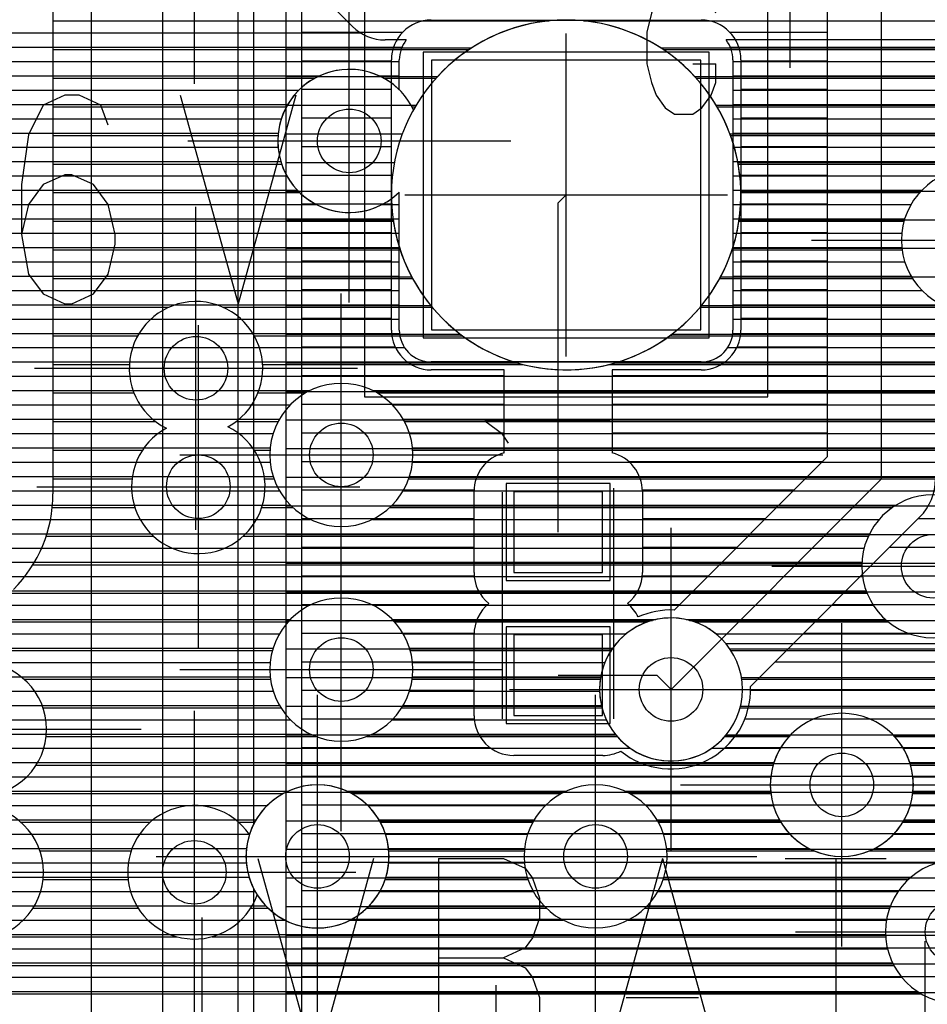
# Model space of a CAD drawing. Extents: x 25 to 291, y 23 to 136.
# Tile 14 of 147: x 48.8 to 54.51, y 39.57 to 45.76. Entities that reach past the tile are written whole.
import ezdxf

# ---------------------------------------------------------------- set-up
doc = ezdxf.new("R2010")
doc.units = 0
doc.layers.get('0').update_dxf_attribs({"linetype": 'CONTINUOUS'})
for name, color, linetype in [('copper_layer_2', 1, 'CONTINUOUS'), ('copper_layer_3', 3, 'CONTINUOUS'), ('copper_layer_bottom', 4, 'CONTINUOUS'), ('copper_layer_top', 5, 'CONTINUOUS'), ('drill_drawing', 6, 'CONTINUOUS'), ('paste_mask_top', 2, 'CONTINUOUS'), ('silkscreen_top', 1, 'CONTINUOUS'), ('solder_mask_bottom', 1, 'CONTINUOUS'), ('solder_mask_top', 1, 'CONTINUOUS')]:
    doc.layers.add(name, color=color, linetype=linetype)

# ---------------------------------------------------------------- blocks, each defined once
blk = doc.blocks.new('D20')
blk.add_circle((0, 0), 0.2)
blk = doc.blocks.new('D460')
blk.add_lwpolyline([(0.84836, 0.84836), (-0.84836, 0.84836), (-0.84836, -0.84836), (0.84836, -0.84836)], close=True)
blk = doc.blocks.new('D469')
blk.add_lwpolyline([(0.2794, 0.254), (-0.2794, 0.254), (-0.2794, -0.254), (0.2794, -0.254)], close=True)
blk = doc.blocks.new('D649')
blk.add_lwpolyline([(0.89916, 0.89916), (-0.89916, 0.89916), (-0.89916, -0.89916), (0.89916, -0.89916)], close=True)
blk = doc.blocks.new('D558')
blk.add_lwpolyline([(0.32766, 0.3048), (-0.32766, 0.3048), (-0.32766, -0.3048), (0.32766, -0.3048)], close=True)

msp = doc.modelspace()

# ---------------------------------------------------------------- linework, layer by layer
at = {"layer": 'copper_layer_2', "color": 1}
for points in [[(50.175006, 36.466599), (50.175006, 64.933706)], [(50.474981, 53.749555), (50.474981, 36.466599), (50.716535, 36.225044), (64.533655, 36.225044), (64.700025, 36.391415)], [(42.488443, 45.679705), (50.175006, 45.679705)], [(42.663195, 45.589789), (50.175006, 45.589789)], [(50.474981, 45.584709), (51.644399, 45.584709)], [(52.835916, 45.584709), (61.718313, 45.584709)], [(42.781814, 45.499873), (50.175006, 45.499873)], [(42.87173, 45.409703), (50.175006, 45.409703)], [(50.474981, 45.404877), (51.430531, 45.404877)], [(53.049784, 45.404877), (61.700279, 45.404877)], [(42.942088, 45.319787), (50.175006, 45.319787)], [(42.99746, 45.22987), (50.175006, 45.22987)], [(50.474981, 45.22479), (51.296165, 45.22479)], [(53.18415, 45.22479), (61.711963, 45.22479)], [(43.041148, 45.1397), (50.175006, 45.1397)], [(43.074168, 45.049784), (50.175006, 45.049784)], [(50.474981, 45.044704), (51.20955, 45.044704)], [(53.270765, 45.044704), (61.754128, 45.044704)], [(43.09779, 44.959868), (50.175006, 44.959868)], [(43.11303, 44.869698), (50.175006, 44.869698)], [(50.474981, 44.864872), (51.159258, 44.864872)], [(53.320803, 44.864872), (61.83109, 44.864872)], [(43.119634, 44.779782), (50.175006, 44.779782)], [(43.118364, 44.689865), (50.175006, 44.689865)], [(50.474981, 44.684785), (51.140462, 44.684785)], [(53.339853, 44.684785), (61.95174, 44.684785)], [(43.108712, 44.599695), (50.175006, 44.599695)], [(43.090678, 44.509779), (50.175006, 44.509779)], [(50.474981, 44.504699), (51.15113, 44.504699)], [(53.329185, 44.504699), (62.140462, 44.504699)], [(43.064008, 44.419863), (50.175006, 44.419863)], [(43.027432, 44.329693), (50.175006, 44.329693)], [(50.474981, 44.324867), (51.192532, 44.324867)], [(53.287783, 44.324867), (62.507493, 44.324867)], [(42.980188, 44.239776), (50.175006, 44.239776)], [(42.919736, 44.14986), (50.175006, 44.14986)], [(50.474981, 44.14478), (51.268225, 44.14478)], [(53.211836, 44.14478), (64.700025, 44.14478)], [(42.843536, 44.05969), (50.175006, 44.05969)], [(42.745491, 43.969774), (50.175006, 43.969774)], [(50.474981, 43.964694), (51.387859, 43.964694)], [(53.092456, 43.964694), (64.700025, 43.964694)], [(42.612649, 43.879858), (50.175006, 43.879858)], [(42.399035, 43.789688), (50.175006, 43.789688)], [(50.474981, 43.784862), (51.574041, 43.784862)], [(52.906274, 43.784862), (62.354585, 43.784862)], [(25.750064, 43.699771), (50.175006, 43.699771)], [(25.750064, 43.609855), (50.175006, 43.609855)], [(50.474981, 43.604775), (51.929896, 43.604775)], [(52.550419, 43.604775), (62.212598, 43.604775)], [(25.750064, 43.519685), (50.175006, 43.519685)], [(25.750064, 43.429769), (50.175006, 43.429769)], [(50.474981, 43.424689), (62.175006, 43.424689)], [(25.750064, 43.339853), (50.175006, 43.339853)], [(25.750064, 43.249682), (50.175006, 43.249682)], [(50.474981, 43.244856), (62.212852, 43.244856)], [(25.750064, 43.159766), (50.175006, 43.159766)], [(25.750064, 43.06985), (50.175006, 43.06985)], [(50.474981, 43.06477), (62.355601, 43.06477)], [(25.750064, 42.97968), (50.175006, 42.97968)], [(25.750064, 42.889764), (50.175006, 42.889764)], [(50.474981, 42.884684), (64.700025, 42.884684)], [(25.750064, 42.799848), (50.175006, 42.799848)], [(25.750064, 42.709677), (50.175006, 42.709677)], [(50.474981, 42.704851), (64.700025, 42.704851)], [(25.750064, 42.619761), (50.175006, 42.619761)], [(25.750064, 42.529845), (50.175006, 42.529845)], [(50.474981, 42.524765), (64.700025, 42.524765)], [(25.750064, 42.439675), (50.175006, 42.439675)], [(25.750064, 42.349759), (50.175006, 42.349759)], [(50.474981, 42.344679), (64.700025, 42.344679)], [(25.750064, 42.259843), (50.175006, 42.259843)], [(25.750064, 42.169672), (50.175006, 42.169672)], [(50.474981, 42.164846), (64.700025, 42.164846)], [(25.750064, 42.079756), (50.175006, 42.079756)], [(25.750064, 41.98984), (50.175006, 41.98984)], [(50.474981, 41.98476), (52.783592, 41.98476)], [(53.01651, 41.98476), (64.700025, 41.98476)], [(25.750064, 41.89967), (50.175006, 41.89967)], [(25.750064, 41.809754), (50.175006, 41.809754)], [(50.474981, 41.804674), (52.529083, 41.804674)], [(53.271019, 41.804674), (64.700025, 41.804674)], [(25.750064, 41.719837), (50.175006, 41.719837)], [(25.750064, 41.629667), (50.175006, 41.629667)], [(50.474981, 41.624841), (52.456439, 41.624841)], [(53.343917, 41.624841), (56.568199, 41.624841)], [(25.750064, 41.539751), (50.175006, 41.539751)], [(25.750064, 41.449835), (50.175006, 41.449835)], [(50.474981, 41.444755), (52.462535, 41.444755)], [(53.337567, 41.444755), (56.382271, 41.444755)], [(25.750064, 41.359665), (50.175006, 41.359665)], [(25.750064, 41.269749), (50.175006, 41.269749)], [(50.474981, 41.264669), (52.552197, 41.264669)], [(53.248158, 41.264669), (56.326899, 41.264669)], [(25.750064, 41.179832), (50.175006, 41.179832)], [(25.750064, 41.089662), (50.175006, 41.089662)], [(50.474981, 41.084836), (56.347473, 41.084836)], [(25.750064, 40.999746), (50.175006, 40.999746)], [(25.750064, 40.90983), (50.175006, 40.90983)], [(50.474981, 40.90475), (56.458979, 40.90475)], [(25.750064, 40.81966), (50.175006, 40.81966)], [(25.750064, 40.729743), (50.175006, 40.729743)], [(50.474981, 40.724663), (60.856236, 40.724663)], [(34.704343, 40.639827), (50.175006, 40.639827)], [(34.814326, 40.549657), (50.175006, 40.549657)], [(50.474981, 40.544831), (60.862586, 40.544831)], [(34.872238, 40.459741), (50.175006, 40.459741)], [(34.901956, 40.369825), (50.175006, 40.369825)], [(50.474981, 40.364745), (60.952248, 40.364745)], [(34.90983, 40.279655), (50.175006, 40.279655)], [(34.897384, 40.189738), (50.175006, 40.189738)], [(50.474981, 40.184658), (64.700025, 40.184658)], [(34.861824, 40.099822), (50.175006, 40.099822)], [(34.79553, 40.009652), (50.175006, 40.009652)], [(50.474981, 40.004826), (64.700025, 40.004826)], [(34.661163, 39.919736), (50.175006, 39.919736)], [(25.750064, 39.82982), (50.175006, 39.82982)], [(50.474981, 39.82474), (64.700025, 39.82474)], [(25.750064, 39.739649), (50.175006, 39.739649)], [(25.750064, 39.649733), (50.175006, 39.649733)], [(50.474981, 39.644653), (64.700025, 39.644653)]]:
    msp.add_lwpolyline(points, dxfattribs=at)
for points in [[(53.340107, 44.660147), (53.340107, 44.660147), (53.340107, 44.660147, 1), (51.139954, 44.660147), (51.139954, 44.660147), (51.139954, 44.660147, 1), (53.340107, 44.660147), (53.340107, 44.660147)], [(53.340107, 44.660147), (53.340107, 44.660147), (53.340107, 44.660147, 1), (51.139954, 44.660147), (51.139954, 44.660147), (51.139954, 44.660147, 1), (53.340107, 44.660147), (53.340107, 44.660147)], [(53.350013, 41.550165), (53.350013, 41.550165), (53.350013, 41.550165, 1), (52.450343, 41.550165), (52.450343, 41.550165), (52.450343, 41.550165, 1), (53.350013, 41.550165), (53.350013, 41.550165)], [(53.350013, 41.550165), (53.350013, 41.550165), (53.350013, 41.550165, 1), (52.450343, 41.550165), (52.450343, 41.550165), (52.450343, 41.550165, 1), (53.350013, 41.550165), (53.350013, 41.550165)]]:
    msp.add_lwpolyline(points, format="xyb", dxfattribs=at)
at = {"layer": 'copper_layer_3', "color": 3}
for points in [[(50.518923, 55.300229), (49.01016, 55.300229), (49.01016, 42.780036)], [(49.01016, 45.754636), (52.131826, 45.754636)], [(52.348235, 45.754636), (61.764034, 45.754636)], [(49.01016, 45.574803), (51.629159, 45.574803)], [(52.851156, 45.574803), (61.716535, 45.574803)], [(49.01016, 45.394717), (50.658877, 45.394717)], [(51.091186, 45.394717), (51.421387, 45.394717)], [(53.058928, 45.394717), (61.700279, 45.394717)], [(49.01016, 45.21463), (50.479553, 45.21463)], [(51.270511, 45.21463), (51.290069, 45.21463)], [(53.189992, 45.21463), (61.713487, 45.21463)], [(49.01016, 45.034798), (50.426467, 45.034798)], [(53.274321, 45.034798), (61.75743, 45.034798)], [(49.01016, 44.854712), (50.449327, 44.854712)], [(53.322835, 44.854712), (61.836424, 44.854712)], [(49.01016, 44.674879), (50.564135, 44.674879)], [(53.340107, 44.674879), (54.464313, 44.674879)], [(49.01016, 44.494793), (51.152654, 44.494793)], [(53.327661, 44.494793), (54.366269, 44.494793)], [(49.01016, 44.314707), (51.195834, 44.314707)], [(53.284481, 44.314707), (54.354077, 44.314707)], [(49.01016, 44.134874), (51.273559, 44.134874)], [(53.206502, 44.134874), (54.419609, 44.134874)], [(49.01016, 43.954788), (49.741427, 43.954788)], [(50.07874, 43.954788), (51.395987, 43.954788)], [(53.084328, 43.954788), (54.639319, 43.954788)], [(49.01016, 43.774702), (49.543307, 43.774702)], [(50.276861, 43.774702), (51.587249, 43.774702)], [(52.893066, 43.774702), (55.925832, 43.774702)], [(49.01016, 43.594869), (49.490729, 43.594869)], [(50.329439, 43.594869), (51.966218, 43.594869)], [(52.514097, 43.594869), (55.952756, 43.594869)], [(49.01016, 43.414783), (49.519939, 43.414783)], [(50.300229, 43.414783), (50.599949, 43.414783)], [(51.050292, 43.414783), (56.07493, 43.414783)], [(49.01016, 43.234696), (49.657099, 43.234696)], [(50.163068, 43.234696), (50.426975, 43.234696)], [(51.223266, 43.234696), (58.230632, 43.234696)], [(49.01016, 43.054864), (49.573533, 43.054864)], [(50.276861, 43.054864), (50.376175, 43.054864)], [(51.274067, 43.054864), (62.369571, 43.054864)], [(49.01016, 42.874778), (49.508001, 42.874778)], [(50.342139, 42.874778), (50.401067, 42.874778)], [(51.249174, 42.874778), (64.251207, 42.874778)], [(49.005842, 42.694691), (49.525781, 42.694691)], [(50.324359, 42.694691), (50.519431, 42.694691)], [(51.13081, 42.694691), (54.293371, 42.694691)], [(48.967742, 42.514859), (49.642113, 42.514859)], [(50.208026, 42.514859), (54.141986, 42.514859)], [(48.884176, 42.334773), (54.10033, 42.334773)], [(48.736855, 42.154686), (54.133604, 42.154686)], [(48.556769, 41.974854), (50.489459, 41.974854)], [(51.160782, 41.974854), (52.751334, 41.974854)], [(53.049022, 41.974854), (54.267717, 41.974854)], [(48.376937, 41.794768), (50.391415, 41.794768)], [(51.258827, 41.794768), (52.522479, 41.794768)], [(53.277877, 41.794768), (62.83236, 41.794768)], [(48.828296, 41.614681), (50.379223, 41.614681)], [(51.271019, 41.614681), (52.454661, 41.614681)], [(53.345441, 41.614681), (56.549911, 41.614681)], [(48.94793, 41.434849), (50.444755, 41.434849)], [(51.205486, 41.434849), (52.465075, 41.434849)], [(53.335027, 41.434849), (56.376937, 41.434849)], [(48.967742, 41.254763), (50.664465, 41.254763)], [(50.985776, 41.254763), (52.560579, 41.254763)], [(53.239522, 41.254763), (53.643891, 41.254763)], [(54.306325, 41.254763), (56.326137, 41.254763)], [(48.904496, 41.074676), (53.542799, 41.074676)], [(54.407417, 41.074676), (56.351029, 41.074676)], [(48.660147, 40.894844), (50.458979, 40.894844)], [(50.891288, 40.894844), (52.208788, 40.894844)], [(52.641351, 40.894844), (53.528575, 40.894844)], [(54.421641, 40.894844), (56.469647, 40.894844)], [(48.80823, 40.714757), (49.621793, 40.714757)], [(50.178308, 40.714757), (50.279655, 40.714757)], [(51.070612, 40.714757), (52.029718, 40.714757)], [(52.820676, 40.714757), (53.591567, 40.714757)], [(54.358649, 40.714757), (60.854712, 40.714757)], [(48.927864, 40.534671), (49.502159, 40.534671)], [(51.123698, 40.534671), (51.976378, 40.534671)], [(52.873762, 40.534671), (53.80188, 40.534671)], [(54.148336, 40.534671), (60.865126, 40.534671)], [(48.947676, 40.354839), (49.482601, 40.354839)], [(51.101092, 40.354839), (51.999238, 40.354839)], [(52.850902, 40.354839), (54.393701, 40.354839)], [(48.88443, 40.174752), (49.545593, 40.174752)], [(50.254509, 40.174752), (50.364237, 40.174752)], [(50.98603, 40.174752), (52.1143, 40.174752)], [(52.736093, 40.174752), (54.275845, 40.174752)], [(48.640081, 39.994666), (49.789942, 39.994666)], [(50.01016, 39.994666), (54.251207, 39.994666)], [(45.035306, 39.814834), (54.302261, 39.814834)], [(45.035306, 39.634747), (54.476251, 39.634747)]]:
    msp.add_lwpolyline(points, dxfattribs=at)
for points in [[(51.140462, 44.636525), (51.140462, 44.636525), (51.140462, 44.636525, 7.48864), (51.279909, 45.196596), (51.279909, 45.196596)], [(51.279909, 45.196596), (51.279909, 45.196596, 2.756443), (51.140462, 44.636525), (51.140462, 44.636525)], [(55.250191, 44.375159), (55.250191, 44.375159), (55.250191, 44.375159, 1), (54.350013, 44.375159), (54.350013, 44.375159), (54.350013, 44.375159, 1), (55.250191, 44.375159), (55.250191, 44.375159)], [(55.250191, 44.375159), (55.250191, 44.375159), (55.250191, 44.375159, 1), (54.350013, 44.375159), (54.350013, 44.375159), (54.350013, 44.375159, 1), (55.250191, 44.375159), (55.250191, 44.375159)], [(50.111506, 43.201422), (50.111506, 43.201422, 4.085464), (49.723647, 43.193802), (49.723647, 43.193802)], [(51.275083, 43.025146), (51.275083, 43.025146), (51.275083, 43.025146, 1), (50.374905, 43.025146), (50.374905, 43.025146), (50.374905, 43.025146, 1), (51.275083, 43.025146), (51.275083, 43.025146)], [(51.275083, 43.025146), (51.275083, 43.025146), (51.275083, 43.025146, 1), (50.374905, 43.025146), (50.374905, 43.025146), (50.374905, 43.025146, 1), (51.275083, 43.025146), (51.275083, 43.025146)], [(49.723647, 43.193802), (49.723647, 43.193802), (49.723647, 43.193802, 4.087922), (50.111506, 43.201422), (50.111506, 43.201422)], [(48.76124, 42.17907), (48.76124, 42.17907), (48.76124, 42.17907, 0.198755), (49.01016, 42.780036), (49.01016, 42.780036)], [(55, 42.325121), (55, 42.325121), (55, 42.325121, 1), (54.10033, 42.325121), (54.10033, 42.325121), (54.10033, 42.325121, 1), (55, 42.325121), (55, 42.325121)], [(55, 42.325121), (55, 42.325121), (55, 42.325121, 1), (54.10033, 42.325121), (54.10033, 42.325121), (54.10033, 42.325121, 1), (55, 42.325121), (55, 42.325121)], [(51.275083, 41.675133), (51.275083, 41.675133), (51.275083, 41.675133, 1), (50.374905, 41.675133), (50.374905, 41.675133), (50.374905, 41.675133, 1), (51.275083, 41.675133), (51.275083, 41.675133)], [(51.275083, 41.675133), (51.275083, 41.675133), (51.275083, 41.675133, 1), (50.374905, 41.675133), (50.374905, 41.675133), (50.374905, 41.675133, 1), (51.275083, 41.675133), (51.275083, 41.675133)], [(53.350013, 41.550165), (53.350013, 41.550165), (53.350013, 41.550165, 1), (52.450343, 41.550165), (52.450343, 41.550165), (52.450343, 41.550165, 1), (53.350013, 41.550165), (53.350013, 41.550165)], [(53.350013, 41.550165), (53.350013, 41.550165), (53.350013, 41.550165, 1), (52.450343, 41.550165), (52.450343, 41.550165), (52.450343, 41.550165, 1), (53.350013, 41.550165), (53.350013, 41.550165)], [(48.970028, 41.299975), (48.970028, 41.299975), (48.970028, 41.299975, 1), (48.130302, 41.299975), (48.130302, 41.299975), (48.130302, 41.299975, 1), (48.970028, 41.299975), (48.970028, 41.299975)], [(48.970028, 41.299975), (48.970028, 41.299975), (48.970028, 41.299975, 1), (48.130302, 41.299975), (48.130302, 41.299975), (48.130302, 41.299975, 1), (48.970028, 41.299975), (48.970028, 41.299975)], [(54.425197, 40.949962), (54.425197, 40.949962), (54.425197, 40.949962, 1), (53.525019, 40.949962), (53.525019, 40.949962), (53.525019, 40.949962, 1), (54.425197, 40.949962), (54.425197, 40.949962)], [(54.425197, 40.949962), (54.425197, 40.949962), (54.425197, 40.949962, 1), (53.525019, 40.949962), (53.525019, 40.949962), (53.525019, 40.949962, 1), (54.425197, 40.949962), (54.425197, 40.949962)], [(50.295403, 40.258319), (50.295403, 40.258319), (50.295403, 40.258319, 4.486292), (50.246634, 40.637541), (50.246634, 40.637541)], [(52.875032, 40.500127), (52.875032, 40.500127), (52.875032, 40.500127, 1), (51.975362, 40.500127), (51.975362, 40.500127), (51.975362, 40.500127, 1), (52.875032, 40.500127), (52.875032, 40.500127)], [(52.875032, 40.500127), (52.875032, 40.500127), (52.875032, 40.500127, 1), (51.975362, 40.500127), (51.975362, 40.500127), (51.975362, 40.500127, 1), (52.875032, 40.500127), (52.875032, 40.500127)], [(48.950216, 40.400051), (48.950216, 40.400051), (48.950216, 40.400051, 1), (48.109982, 40.400051), (48.109982, 40.400051), (48.109982, 40.400051, 1), (48.950216, 40.400051), (48.950216, 40.400051)], [(48.950216, 40.400051), (48.950216, 40.400051), (48.950216, 40.400051, 1), (48.109982, 40.400051), (48.109982, 40.400051), (48.109982, 40.400051, 1), (48.950216, 40.400051), (48.950216, 40.400051)], [(50.246634, 40.637541), (50.246634, 40.637541, 4.153096), (50.295403, 40.258319), (50.295403, 40.258319)], [(55.150114, 40.025146), (55.150114, 40.025146), (55.150114, 40.025146, 1), (54.249936, 40.025146), (54.249936, 40.025146), (54.249936, 40.025146, 1), (55.150114, 40.025146), (55.150114, 40.025146)], [(55.150114, 40.025146), (55.150114, 40.025146), (55.150114, 40.025146, 1), (54.249936, 40.025146), (54.249936, 40.025146), (54.249936, 40.025146, 1), (55.150114, 40.025146), (55.150114, 40.025146)]]:
    msp.add_lwpolyline(points, format="xyb", dxfattribs=at)
at = {"layer": 'copper_layer_bottom', "color": 4}
for points in [[(50.895098, 45.720091), (49.195072, 47.420117)], [(43.07239, 45.679705), (50.94539, 45.679705)], [(43.116078, 45.589789), (51.206756, 45.589789)], [(51.233934, 45.635001), (51.100076, 45.635001)], [(60.17018, 43.219964), (57.75489, 45.635001), (53.246126, 45.635001)], [(53.273559, 45.589789), (57.800356, 45.589789)], [(43.120142, 45.499873), (51.189992, 45.499873)], [(51.189992, 45.321565), (51.189992, 45.510033)], [(53.290069, 45.510033), (53.290069, 43.810008)], [(53.290069, 45.499873), (57.890272, 45.499873)], [(43.120142, 45.409703), (50.688849, 45.409703)], [(51.061214, 45.409703), (51.189992, 45.409703)], [(53.290069, 45.409703), (57.980442, 45.409703)], [(43.120142, 45.319787), (50.558293, 45.319787)], [(53.290069, 45.319787), (58.070358, 45.319787)], [(43.120142, 45.22987), (50.488189, 45.22987)], [(53.290069, 45.22987), (58.160274, 45.22987)], [(43.120142, 45.1397), (50.447295, 45.1397)], [(53.290069, 45.1397), (58.250445, 45.1397)], [(43.120142, 45.049784), (50.427737, 45.049784)], [(53.290069, 45.049784), (58.340361, 45.049784)], [(43.120142, 44.959868), (50.426975, 44.959868)], [(53.290069, 44.959868), (58.430277, 44.959868)], [(43.120142, 44.869698), (50.444501, 44.869698)], [(53.290069, 44.869698), (58.520447, 44.869698)], [(43.120142, 44.779782), (50.482601, 44.779782)], [(53.290069, 44.779782), (54.603251, 44.779782)], [(43.120142, 44.689865), (50.549149, 44.689865)], [(51.189992, 43.810008), (51.189992, 44.678689)], [(53.290069, 44.689865), (54.478537, 44.689865)], [(43.120142, 44.599695), (50.669545, 44.599695)], [(51.080518, 44.599695), (51.189992, 44.599695)], [(53.290069, 44.599695), (54.410211, 44.599695)], [(43.120142, 44.509779), (51.189992, 44.509779)], [(53.290069, 44.509779), (54.370841, 44.509779)], [(43.120142, 44.419863), (51.189992, 44.419863)], [(53.290069, 44.419863), (54.352299, 44.419863)], [(43.120142, 44.329693), (51.189992, 44.329693)], [(53.290069, 44.329693), (54.352299, 44.329693)], [(43.120142, 44.239776), (51.189992, 44.239776)], [(53.290069, 44.239776), (54.370841, 44.239776)], [(43.120142, 44.14986), (51.189992, 44.14986)], [(53.290069, 44.14986), (54.410465, 44.14986)], [(43.120142, 44.05969), (51.189992, 44.05969)], [(53.290069, 44.05969), (54.479045, 44.05969)], [(43.120142, 43.969774), (51.189992, 43.969774)], [(53.290069, 43.969774), (54.604521, 43.969774)], [(43.107442, 43.879858), (51.189992, 43.879858)], [(53.290069, 43.879858), (55.94412, 43.879858)], [(43.039624, 43.789688), (51.191008, 43.789688)], [(53.289053, 43.789688), (55.926848, 43.789688)], [(25.750064, 43.699771), (51.223266, 43.699771)], [(53.257049, 43.699771), (55.927864, 43.699771)], [(25.750064, 43.609855), (55.947422, 43.609855)], [(53.09017, 43.610109), (51.390145, 43.610109)], [(25.750064, 43.519685), (55.98857, 43.519685)], [(25.750064, 43.429769), (50.628143, 43.429769)], [(51.021844, 43.429769), (56.059182, 43.429769)], [(25.750064, 43.339853), (50.503429, 43.339853)], [(51.146812, 43.339853), (56.190246, 43.339853)], [(25.750064, 43.249682), (50.435103, 43.249682)], [(51.215138, 43.249682), (58.214122, 43.249682)], [(25.750064, 43.159766), (50.395733, 43.159766)], [(51.254509, 43.159766), (58.351791, 43.159766)], [(25.750064, 43.06985), (50.377191, 43.06985)], [(51.272797, 43.06985), (62.348997, 43.06985)], [(25.750064, 42.97968), (50.377445, 42.97968)], [(51.272797, 42.97968), (62.560325, 42.97968)], [(25.750064, 42.889764), (50.395987, 42.889764)], [(51.254255, 42.889764), (64.304293, 42.889764)], [(25.750064, 42.799848), (50.435611, 42.799848)], [(51.21463, 42.799848), (64.11684, 42.799848)], [(25.750064, 42.709677), (50.503937, 42.709677)], [(51.14605, 42.709677), (54.316485, 42.709677)], [(25.750064, 42.619761), (50.629667, 42.619761)], [(51.020574, 42.619761), (54.210058, 42.619761)], [(25.750064, 42.529845), (54.149352, 42.529845)], [(25.750064, 42.439675), (54.115062, 42.439675)], [(25.750064, 42.349759), (54.100838, 42.349759)], [(25.750064, 42.259843), (54.104902, 42.259843)], [(25.750064, 42.169672), (54.127762, 42.169672)], [(25.750064, 42.079756), (50.628143, 42.079756)], [(51.021844, 42.079756), (54.172974, 42.079756)], [(25.750064, 41.98984), (50.503429, 41.98984)], [(51.146812, 41.98984), (52.804166, 41.98984)], [(52.995936, 41.98984), (54.249936, 41.98984)], [(25.750064, 41.89967), (50.435103, 41.89967)], [(51.215138, 41.89967), (52.616967, 41.89967)], [(53.183388, 41.89967), (54.403099, 41.89967)], [(25.750064, 41.809754), (50.395733, 41.809754)], [(51.254509, 41.809754), (52.532639, 41.809754)], [(53.244094, 41.83998), (55.475235, 41.83998)], [(25.750064, 41.719837), (50.377191, 41.719837)], [(51.272797, 41.719837), (52.483363, 41.719837)], [(25.750064, 41.629667), (50.377445, 41.629667)], [(51.272797, 41.629667), (52.457201, 41.629667)], [(25.750064, 41.539751), (50.395987, 41.539751)], [(51.254255, 41.539751), (52.450343, 41.539751)], [(52.900178, 41.550165), (55.475235, 41.550165), (56.375159, 40.649987), (61.300229, 40.649987)], [(25.750064, 41.449835), (50.435611, 41.449835)], [(51.21463, 41.449835), (52.461519, 41.449835)], [(25.750064, 41.359665), (50.503937, 41.359665)], [(51.14605, 41.359665), (52.492253, 41.359665)], [(25.750064, 41.269749), (50.629667, 41.269749)], [(51.020574, 41.269749), (52.548133, 41.269749)], [(53.648971, 41.260097), (53.244094, 41.260097)], [(56.169926, 40.445009), (55.355093, 41.260097), (54.301245, 41.260097)], [(25.750064, 41.179832), (52.644399, 41.179832)], [(53.155702, 41.179832), (53.588011, 41.179832)], [(54.362205, 41.179832), (55.435357, 41.179832)], [(25.750064, 41.089662), (53.547371, 41.089662)], [(54.402845, 41.089662), (55.525273, 41.089662)], [(25.750064, 40.999746), (53.527813, 40.999746)], [(54.422403, 40.999746), (55.615189, 40.999746)], [(25.750064, 40.90983), (50.488951, 40.90983)], [(50.861316, 40.90983), (52.23876, 40.90983)], [(52.611379, 40.90983), (53.526797, 40.90983)], [(54.423419, 40.90983), (55.705359, 40.90983)], [(25.750064, 40.81966), (50.358395, 40.81966)], [(50.991872, 40.81966), (52.108458, 40.81966)], [(52.741935, 40.81966), (53.544323, 40.81966)], [(54.405893, 40.81966), (55.795276, 40.81966)], [(34.606045, 40.729743), (50.288037, 40.729743)], [(51.061976, 40.729743), (52.0381, 40.729743)], [(52.81204, 40.729743), (53.582677, 40.729743)], [(54.367539, 40.729743), (55.885192, 40.729743)], [(34.793244, 40.639827), (50.247396, 40.639827)], [(51.10287, 40.639827), (51.997206, 40.639827)], [(52.852934, 40.639827), (53.649225, 40.639827)], [(54.300991, 40.639827), (55.975362, 40.639827)], [(34.877572, 40.549657), (50.227838, 40.549657)], [(51.122428, 40.549657), (51.977902, 40.549657)], [(52.872238, 40.549657), (53.769622, 40.549657)], [(54.180594, 40.549657), (56.065278, 40.549657)], [(34.926848, 40.459741), (50.226822, 40.459741)], [(51.12319, 40.459741), (51.976886, 40.459741)], [(52.873254, 40.459741), (54.583693, 40.459741)], [(34.95301, 40.369825), (50.244348, 40.369825)], [(51.105918, 40.369825), (51.994412, 40.369825)], [(52.855728, 40.369825), (54.410719, 40.369825)], [(34.959868, 40.279655), (50.282703, 40.279655)], [(51.067564, 40.279655), (52.032766, 40.279655)], [(52.817374, 40.279655), (54.329185, 40.279655)], [(34.948692, 40.189738), (50.349251, 40.189738)], [(51.001016, 40.189738), (52.099314, 40.189738)], [(52.75108, 40.189738), (54.281433, 40.189738)], [(34.917958, 40.099822), (50.469647, 40.099822)], [(50.88062, 40.099822), (52.21971, 40.099822)], [(52.630683, 40.099822), (54.256287, 40.099822)], [(34.862078, 40.009652), (54.250445, 40.009652)], [(34.765812, 39.919736), (54.262637, 39.919736)], [(25.750064, 39.82982), (54.294641, 39.82982)], [(25.750064, 39.739649), (54.352045, 39.739649)], [(25.750064, 39.649733), (54.451867, 39.649733)]]:
    msp.add_lwpolyline(points, dxfattribs=at)
for points in [[(50.895098, 45.720091), (50.895098, 45.720091), (50.895098, 45.720091, 0.198077), (51.100076, 45.635001), (51.100076, 45.635001)], [(51.233934, 45.635001), (51.233934, 45.635001), (51.233934, 45.635001, 0.169506), (51.189992, 45.510033), (51.189992, 45.510033)], [(53.290069, 45.510033), (53.290069, 45.510033), (53.290069, 45.510033, 0.170884), (53.246126, 45.635001), (53.246126, 45.635001)], [(51.189992, 45.321565), (51.189992, 45.321565), (51.189992, 45.321565, 2.38017), (51.189992, 44.678689), (51.189992, 44.678689)], [(55.250191, 44.375159), (55.250191, 44.375159), (55.250191, 44.375159, 1), (54.350013, 44.375159), (54.350013, 44.375159), (54.350013, 44.375159, 1), (55.250191, 44.375159), (55.250191, 44.375159)], [(55.250191, 44.375159), (55.250191, 44.375159), (55.250191, 44.375159, 1), (54.350013, 44.375159), (54.350013, 44.375159), (54.350013, 44.375159, 1), (55.250191, 44.375159), (55.250191, 44.375159)], [(51.189992, 43.810008), (51.189992, 43.810008), (51.189992, 43.810008, 0.415111), (51.390145, 43.610109), (51.390145, 43.610109)], [(53.09017, 43.610109), (53.09017, 43.610109), (53.09017, 43.610109, 0.414214), (53.290069, 43.810008), (53.290069, 43.810008)], [(51.275083, 43.025146), (51.275083, 43.025146), (51.275083, 43.025146, 1), (50.374905, 43.025146), (50.374905, 43.025146), (50.374905, 43.025146, 1), (51.275083, 43.025146), (51.275083, 43.025146)], [(51.275083, 43.025146), (51.275083, 43.025146), (51.275083, 43.025146, 1), (50.374905, 43.025146), (50.374905, 43.025146), (50.374905, 43.025146, 1), (51.275083, 43.025146), (51.275083, 43.025146)], [(55, 42.325121), (55, 42.325121), (55, 42.325121, 1), (54.10033, 42.325121), (54.10033, 42.325121), (54.10033, 42.325121, 1), (55, 42.325121), (55, 42.325121)], [(55, 42.325121), (55, 42.325121), (55, 42.325121, 1), (54.10033, 42.325121), (54.10033, 42.325121), (54.10033, 42.325121, 1), (55, 42.325121), (55, 42.325121)], [(51.275083, 41.675133), (51.275083, 41.675133), (51.275083, 41.675133, 1), (50.374905, 41.675133), (50.374905, 41.675133), (50.374905, 41.675133, 1), (51.275083, 41.675133), (51.275083, 41.675133)], [(51.275083, 41.675133), (51.275083, 41.675133), (51.275083, 41.675133, 1), (50.374905, 41.675133), (50.374905, 41.675133), (50.374905, 41.675133, 1), (51.275083, 41.675133), (51.275083, 41.675133)], [(53.244094, 41.83998), (53.244094, 41.83998), (53.244094, 41.83998, 2.737318), (53.244094, 41.260097), (53.244094, 41.260097)], [(53.648971, 41.260097), (53.648971, 41.260097), (53.648971, 41.260097, 2.33089), (54.301245, 41.260097), (54.301245, 41.260097)], [(51.125222, 40.500127), (51.125222, 40.500127), (51.125222, 40.500127, 1), (50.225044, 40.500127), (50.225044, 40.500127), (50.225044, 40.500127, 1), (51.125222, 40.500127), (51.125222, 40.500127)], [(51.125222, 40.500127), (51.125222, 40.500127), (51.125222, 40.500127, 1), (50.225044, 40.500127), (50.225044, 40.500127), (50.225044, 40.500127, 1), (51.125222, 40.500127), (51.125222, 40.500127)], [(52.875032, 40.500127), (52.875032, 40.500127), (52.875032, 40.500127, 1), (51.975362, 40.500127), (51.975362, 40.500127), (51.975362, 40.500127, 1), (52.875032, 40.500127), (52.875032, 40.500127)], [(52.875032, 40.500127), (52.875032, 40.500127), (52.875032, 40.500127, 1), (51.975362, 40.500127), (51.975362, 40.500127), (51.975362, 40.500127, 1), (52.875032, 40.500127), (52.875032, 40.500127)], [(55.150114, 40.025146), (55.150114, 40.025146), (55.150114, 40.025146, 1), (54.249936, 40.025146), (54.249936, 40.025146), (54.249936, 40.025146, 1), (55.150114, 40.025146), (55.150114, 40.025146)], [(55.150114, 40.025146), (55.150114, 40.025146), (55.150114, 40.025146, 1), (54.249936, 40.025146), (54.249936, 40.025146), (54.249936, 40.025146, 1), (55.150114, 40.025146), (55.150114, 40.025146)]]:
    msp.add_lwpolyline(points, format="xyb", dxfattribs=at)
at = {"layer": 'copper_layer_top', "color": 5}
for points in [[(52.150114, 64.900178), (50.616459, 64.900178), (50.575057, 64.858776), (50.575057, 38.400051), (53.85014, 38.400051), (53.85014, 36.325121), (64.433833, 36.325121), (64.600203, 36.491491)], [(50.275083, 40.706121), (50.275083, 64.858776)], [(49.299975, 56.250191), (49.250191, 56.250191), (49.250191, 34.725171), (50.85014, 33.124968), (51.77521, 33.124968)], [(49.700025, 56.043942), (49.700025, 34.911354), (51.036576, 33.575057), (51.255271, 33.575057)], [(52.900178, 41.550165), (54.225044, 42.875032), (54.225044, 46.824994)], [(52.918974, 42.049784), (53.885192, 43.016002), (53.885192, 46.458471)], [(51.390145, 45.760224), (53.09017, 45.760224)], [(49.700025, 45.679705), (50.275083, 45.679705)], [(50.575057, 45.684785), (51.211328, 45.684785)], [(53.268987, 45.684785), (53.885192, 45.684785)], [(49.700025, 45.589789), (50.275083, 45.589789)], [(49.700025, 45.499873), (50.275083, 45.499873)], [(50.575057, 45.504699), (51.140208, 45.504699)], [(51.140208, 43.810008), (51.140208, 45.510033)], [(53.340107, 45.510033), (53.340107, 43.810008)], [(53.340107, 45.504699), (53.885192, 45.504699)], [(49.700025, 45.409703), (50.275083, 45.409703)], [(49.700025, 45.319787), (50.275083, 45.319787)], [(50.575057, 45.324867), (51.140208, 45.324867)], [(53.340107, 45.324867), (53.885192, 45.324867)], [(49.700025, 45.22987), (50.275083, 45.22987)], [(50.575057, 45.14478), (51.140208, 45.14478)], [(53.340107, 45.14478), (53.885192, 45.14478)], [(49.700025, 45.1397), (50.275083, 45.1397)], [(49.700025, 45.049784), (50.275083, 45.049784)], [(49.700025, 44.959868), (50.275083, 44.959868)], [(50.575057, 44.964694), (51.140208, 44.964694)], [(53.340107, 44.964694), (53.885192, 44.964694)], [(49.700025, 44.869698), (50.275083, 44.869698)], [(49.700025, 44.779782), (50.275083, 44.779782)], [(50.575057, 44.784862), (51.140208, 44.784862)], [(53.340107, 44.784862), (53.885192, 44.784862)], [(49.700025, 44.689865), (50.275083, 44.689865)], [(52.189992, 42.540005), (52.189992, 44.610109), (52.24003, 44.660147)], [(49.700025, 44.599695), (50.275083, 44.599695)], [(50.575057, 44.604775), (51.140208, 44.604775)], [(53.340107, 44.604775), (53.885192, 44.604775)], [(49.700025, 44.509779), (50.275083, 44.509779)], [(49.700025, 44.419863), (50.275083, 44.419863)], [(50.575057, 44.424689), (51.140208, 44.424689)], [(53.340107, 44.424689), (53.885192, 44.424689)], [(49.700025, 44.329693), (50.275083, 44.329693)], [(49.700025, 44.239776), (50.275083, 44.239776)], [(50.575057, 44.244856), (51.140208, 44.244856)], [(53.340107, 44.244856), (53.885192, 44.244856)], [(49.700025, 44.14986), (50.275083, 44.14986)], [(49.700025, 44.05969), (50.275083, 44.05969)], [(50.575057, 44.06477), (51.140208, 44.06477)], [(53.340107, 44.06477), (53.885192, 44.06477)], [(49.700025, 43.969774), (50.275083, 43.969774)], [(49.700025, 43.879858), (50.275083, 43.879858)], [(50.575057, 43.884684), (51.140208, 43.884684)], [(53.340107, 43.884684), (53.885192, 43.884684)], [(49.700025, 43.789688), (50.275083, 43.789688)], [(49.700025, 43.699771), (50.275083, 43.699771)], [(50.575057, 43.704851), (51.163322, 43.704851)], [(53.316739, 43.704851), (53.885192, 43.704851)], [(49.700025, 43.609855), (50.275083, 43.609855)], [(51.85014, 43.037846), (51.85014, 43.560071), (51.390145, 43.560071)], [(53.09017, 43.560071), (52.530099, 43.560071), (52.530099, 43.037846)], [(49.700025, 43.519685), (50.275083, 43.519685)], [(50.575057, 43.524765), (51.85014, 43.524765)], [(52.530099, 43.524765), (53.885192, 43.524765)], [(49.700025, 43.429769), (50.275083, 43.429769)], [(49.700025, 43.339853), (50.275083, 43.339853)], [(50.575057, 43.344679), (51.85014, 43.344679)], [(52.530099, 43.344679), (53.885192, 43.344679)], [(49.700025, 43.249682), (50.275083, 43.249682)], [(50.575057, 43.164846), (51.85014, 43.164846)], [(52.530099, 43.164846), (53.885192, 43.164846)], [(49.700025, 43.159766), (50.275083, 43.159766)], [(49.700025, 43.06985), (50.275083, 43.06985)], [(49.700025, 42.97968), (50.275083, 42.97968)], [(50.575057, 42.98476), (51.747269, 42.98476)], [(52.632969, 42.98476), (53.85395, 42.98476)], [(49.700025, 42.889764), (50.275083, 42.889764)], [(49.700025, 42.799848), (50.275083, 42.799848)], [(50.575057, 42.804674), (51.660401, 42.804674)], [(51.660147, 42.284989), (51.660147, 42.795022)], [(52.719837, 42.804674), (53.673863, 42.804674)], [(52.720091, 42.795022), (52.720091, 42.284989)], [(49.700025, 42.709677), (50.275083, 42.709677)], [(49.700025, 42.619761), (50.275083, 42.619761)], [(50.575057, 42.624841), (51.660147, 42.624841)], [(52.720091, 42.624841), (53.494031, 42.624841)], [(54.465583, 42.634747), (53.399797, 41.568961)], [(54.455677, 42.624841), (57.030226, 42.624841)], [(49.700025, 42.529845), (50.275083, 42.529845)], [(49.700025, 42.439675), (50.275083, 42.439675)], [(50.575057, 42.444755), (51.660147, 42.444755)], [(52.720091, 42.444755), (53.313945, 42.444755)], [(54.275591, 42.444755), (57.030226, 42.444755)], [(49.700025, 42.349759), (50.275083, 42.349759)], [(49.700025, 42.259843), (50.275083, 42.259843)], [(50.575057, 42.264669), (51.660909, 42.264669)], [(52.719329, 42.264669), (53.133858, 42.264669)], [(54.095504, 42.264669), (57.030226, 42.264669)], [(49.700025, 42.169672), (50.275083, 42.169672)], [(49.700025, 42.079756), (50.275083, 42.079756)], [(50.575057, 42.084836), (51.747269, 42.084836)], [(52.632969, 42.084836), (52.954026, 42.084836)], [(53.915672, 42.084836), (57.030226, 42.084836)], [(49.700025, 41.98984), (50.275083, 41.98984)], [(49.700025, 41.89967), (50.275083, 41.89967)], [(50.575057, 41.90475), (51.660401, 41.90475)], [(51.660147, 41.385065), (51.660147, 41.895098)], [(53.735585, 41.90475), (57.05842, 41.90475)], [(49.700025, 41.809754), (50.275083, 41.809754)], [(49.700025, 41.719837), (50.275083, 41.719837)], [(50.575057, 41.724663), (51.660147, 41.724663)], [(53.555499, 41.724663), (56.756668, 41.724663)], [(49.700025, 41.629667), (50.275083, 41.629667)], [(52.189992, 41.640081), (52.810008, 41.640081), (52.900178, 41.550165)], [(49.700025, 41.539751), (50.275083, 41.539751)], [(50.575057, 41.544831), (51.660147, 41.544831)], [(53.400051, 41.544831), (56.390653, 41.544831)], [(49.700025, 41.449835), (50.275083, 41.449835)], [(49.700025, 41.359665), (50.275083, 41.359665)], [(50.575057, 41.364745), (51.660909, 41.364745)], [(53.364491, 41.364745), (56.294895, 41.364745)], [(49.700025, 41.269749), (50.275083, 41.269749)], [(50.575057, 41.184658), (51.760478, 41.184658)], [(53.241554, 41.184658), (56.276861, 41.184658)], [(49.700025, 41.179832), (50.275083, 41.179832)], [(52.470155, 41.135128), (51.910084, 41.135128)], [(49.700025, 41.089662), (50.275083, 41.089662)], [(49.700025, 40.999746), (50.275083, 40.999746)], [(50.575057, 41.004826), (56.326391, 41.004826)], [(49.700025, 40.90983), (50.275083, 40.90983)], [(49.700025, 40.81966), (50.275083, 40.81966)], [(50.575057, 40.82474), (56.435103, 40.82474)], [(49.700025, 40.729743), (50.275083, 40.729743)], [(49.700025, 40.639827), (50.247396, 40.639827)], [(50.575057, 40.644653), (56.435103, 40.644653)], [(49.700025, 40.549657), (50.227838, 40.549657)], [(49.700025, 40.459741), (50.226822, 40.459741)], [(50.575057, 40.464821), (56.453391, 40.464821)], [(49.700025, 40.369825), (50.244348, 40.369825)], [(49.700025, 40.279655), (50.275083, 40.279655)], [(50.275083, 38.400051), (50.275083, 40.293879)], [(50.575057, 40.284735), (56.584709, 40.284735)], [(49.700025, 40.189738), (50.275083, 40.189738)], [(49.700025, 40.099822), (50.275083, 40.099822)], [(50.575057, 40.104648), (56.764542, 40.104648)], [(49.700025, 40.009652), (50.275083, 40.009652)], [(49.700025, 39.919736), (50.275083, 39.919736)], [(50.575057, 39.924816), (57.030226, 39.924816)], [(49.700025, 39.82982), (50.275083, 39.82982)], [(49.700025, 39.739649), (50.275083, 39.739649)], [(50.575057, 39.744729), (57.030226, 39.744729)], [(49.700025, 39.649733), (50.275083, 39.649733)]]:
    msp.add_lwpolyline(points, dxfattribs=at)
for points in [[(51.390145, 45.760224), (51.390145, 45.760224), (51.390145, 45.760224, 0.414932), (51.140208, 45.510033), (51.140208, 45.510033)], [(53.340107, 45.510033), (53.340107, 45.510033), (53.340107, 45.510033, 0.413495), (53.09017, 45.760224), (53.09017, 45.760224)], [(51.140208, 43.810008), (51.140208, 43.810008), (51.140208, 43.810008, 0.414214), (51.390145, 43.560071), (51.390145, 43.560071)], [(53.09017, 43.560071), (53.09017, 43.560071), (53.09017, 43.560071, 0.414214), (53.340107, 43.810008), (53.340107, 43.810008)], [(51.85014, 43.037846), (51.85014, 43.037846), (51.85014, 43.037846, 0.345553), (51.660147, 42.795022), (51.660147, 42.795022)], [(52.720091, 42.795022), (52.720091, 42.795022), (52.720091, 42.795022, 0.344401), (52.530099, 43.037846), (52.530099, 43.037846)], [(54.465583, 42.634747), (54.465583, 42.634747), (54.465583, 42.634747, 0.198339), (54.565151, 42.875032), (54.565151, 42.875032)], [(51.660147, 42.284989), (51.660147, 42.284989), (51.660147, 42.284989, 0.227642), (51.75362, 42.09017), (51.75362, 42.09017)], [(52.626619, 42.09017), (52.626619, 42.09017), (52.626619, 42.09017, 0.227032), (52.720091, 42.284989), (52.720091, 42.284989)], [(51.75362, 42.09017), (51.75362, 42.09017), (51.75362, 42.09017, 0.228115), (51.660147, 41.895098), (51.660147, 41.895098)], [(52.694183, 42.005842), (52.694183, 42.005842), (52.694183, 42.005842, 0.107849), (52.626619, 42.09017), (52.626619, 42.09017)], [(52.918974, 42.049784), (52.918974, 42.049784), (52.918974, 42.049784, 0.115611), (52.694183, 42.005842), (52.694183, 42.005842)], [(52.584201, 41.16256), (52.584201, 41.16256), (52.584201, 41.16256, 0.645447), (53.399797, 41.568961), (53.399797, 41.568961)], [(51.660147, 41.385065), (51.660147, 41.385065), (51.660147, 41.385065, 0.414214), (51.910084, 41.135128), (51.910084, 41.135128)], [(52.470155, 41.135128), (52.470155, 41.135128), (52.470155, 41.135128, 0.118174), (52.584201, 41.16256), (52.584201, 41.16256)], [(50.275083, 40.706121), (50.275083, 40.706121), (50.275083, 40.706121, 0.242191), (50.275083, 40.293879), (50.275083, 40.293879)]]:
    msp.add_lwpolyline(points, format="xyb", dxfattribs=at)
at = {"layer": 'drill_drawing', "color": 6}
for points in [[(53.649987, 45.458979), (53.649987, 47.490983)], [(49.900178, 45.359157), (49.900178, 47.391161)], [(50.875032, 43.983998), (50.875032, 46.016002)], [(53.181102, 45.80315), (53.152146, 45.882398), (53.094488, 45.9619), (53.03683, 46.001524), (52.92126, 46.001524), (52.863602, 45.9619), (52.805944, 45.882398), (52.776988, 45.80315), (52.748031, 45.684023), (52.748031, 45.485649), (52.776988, 45.366523), (52.805944, 45.287275), (52.863602, 45.207772), (52.92126, 45.168148), (53.03683, 45.168148), (53.094488, 45.207772), (53.152146, 45.287275), (53.181102, 45.366523), (53.181102, 45.485649)], [(52.24003, 43.644145), (52.24003, 45.676149)], [(53.03683, 45.485649), (53.181102, 45.485649)], [(49.85903, 45), (51.891034, 45)], [(51.224028, 44.660147), (53.256033, 44.660147)], [(49.910084, 42.553975), (49.910084, 44.585979)], [(53.7841, 44.375159), (55.816104, 44.375159)], [(50.824994, 42.009144), (50.824994, 44.041148)], [(49.92507, 41.808992), (49.92507, 43.840996)], [(48.894082, 43.569977), (50.926086, 43.569977)], [(49.808992, 43.025146), (51.840996, 43.025146)], [(48.909068, 42.824994), (50.941072, 42.824994)], [(50.824994, 40.659131), (50.824994, 42.691135)], [(52.900178, 40.534163), (52.900178, 42.566167)], [(53.534163, 42.325121), (55.566167, 42.325121)], [(53.975108, 39.93396), (53.975108, 41.965964)], [(49.808992, 41.675133), (51.840996, 41.675133)], [(50.675133, 39.484125), (50.675133, 41.516129)], [(51.884176, 41.550165), (53.91618, 41.550165)], [(52.425197, 39.484125), (52.425197, 41.516129)], [(49.900178, 39.384049), (49.900178, 41.416053)], [(47.534163, 41.299975), (49.566167, 41.299975)], [(52.959106, 40.949962), (54.99111, 40.949962)], [(49.659131, 40.500127), (51.691135, 40.500127)], [(51.409195, 40.500127), (53.441199, 40.500127)], [(47.514097, 40.400051), (49.546101, 40.400051)], [(48.884176, 40.400051), (50.91618, 40.400051)], [(49.950216, 38.084074), (49.950216, 40.116078)], [(53.684023, 40.025146), (55.716027, 40.025146)], [(54.500127, 37.93396), (54.500127, 39.965964)], [(51.800102, 37.659131), (51.800102, 39.691135)]]:
    msp.add_lwpolyline(points, dxfattribs=at)
at = {"layer": 'silkscreen_top', "color": 1}
for points in [[(53.510033, 43.390145), (53.510033, 51.01016), (50.970028, 51.01016), (50.970028, 43.390145), (53.510033, 43.390145)], [(49.356871, 45.100076), (49.311405, 45.225044), (49.175006, 45.287529), (49.084074, 45.287529), (48.94793, 45.225044), (48.856998, 45.037592), (48.811532, 44.725171), (48.811532, 44.412497), (48.856998, 44.16256), (48.94793, 44.037592), (49.084074, 43.975108), (49.12954, 43.975108), (49.265939, 44.037592), (49.356871, 44.16256), (49.402337, 44.350013), (49.402337, 44.412497), (49.356871, 44.600203), (49.265939, 44.725171), (49.12954, 44.787656), (49.084074, 44.787656), (48.94793, 44.725171), (48.856998, 44.600203), (48.811532, 44.412497)], [(49.811532, 45.287529), (50.175006, 43.975108)], [(50.538735, 45.287529), (50.175006, 43.975108)], [(51.877572, 43.100076), (51.83998, 43.154686), (51.727711, 43.236474), (52.515113, 43.236474)], [(52.540005, 41.364999), (52.540005, 42.815088)], [(51.83998, 41.364999), (51.83998, 42.790196)], [(50.299975, 40.487681), (50.663703, 39.175006)], [(51.027432, 40.487681), (50.663703, 39.175006)], [(51.436373, 40.487681), (51.436373, 39.175006)], [(51.436373, 40.487681), (51.845568, 40.487681), (51.981966, 40.425197), (52.027432, 40.362459), (52.072898, 40.23749), (52.072898, 40.112522), (52.027432, 39.987554), (51.981966, 39.92507), (51.845568, 39.862586)], [(52.845568, 40.487681), (52.481839, 39.175006)], [(52.845568, 40.487681), (53.209296, 39.175006)], [(53.618237, 40.487681), (54.254763, 40.487681)], [(53.9365, 40.487681), (53.9365, 39.175006)], [(51.436373, 39.862586), (51.845568, 39.862586), (51.981966, 39.800102), (52.027432, 39.737617), (52.072898, 39.612649), (52.072898, 39.425197), (52.027432, 39.299975), (51.981966, 39.23749), (51.845568, 39.175006), (51.436373, 39.175006)], [(52.618237, 39.612649), (53.072898, 39.612649)]]:
    msp.add_lwpolyline(points, dxfattribs=at)

# ---------------------------------------------------------------- block references
at = {"layer": 'copper_layer_2'}
for p in [(50.875032, 45), (49.910084, 43.569977), (50.824994, 43.025146), (49.92507, 42.824994), (54.550165, 42.325121), (50.824994, 41.675133), (53.975108, 40.949962), (50.675133, 40.500127), (52.425197, 40.500127), (49.900178, 40.400051), (54.700025, 40.025146)]:
    msp.add_blockref('D20', p, dxfattribs=at)
at = {"layer": 'copper_layer_bottom'}
for name, p in [('D460', (52.24003, 44.660147)), ('D20', (50.875032, 45)), ('D20', (49.910084, 43.569977)), ('D20', (50.824994, 43.025146)), ('D20', (49.92507, 42.824994)), ('D20', (54.550165, 42.325121)), ('D20', (50.824994, 41.675133)), ('D20', (52.900178, 41.550165)), ('D20', (53.975108, 40.949962)), ('D20', (50.675133, 40.500127)), ('D20', (52.425197, 40.500127)), ('D20', (49.900178, 40.400051)), ('D20', (54.700025, 40.025146))]:
    msp.add_blockref(name, p, dxfattribs=at)
at = {"layer": 'copper_layer_top'}
for name, p in [('D460', (52.24003, 44.660147)), ('D20', (50.875032, 45)), ('D20', (49.910084, 43.569977)), ('D20', (50.824994, 43.025146)), ('D20', (49.92507, 42.824994)), ('D469', (52.189992, 42.540005)), ('D20', (54.550165, 42.325121)), ('D20', (50.824994, 41.675133)), ('D469', (52.189992, 41.640081)), ('D20', (52.900178, 41.550165)), ('D20', (53.975108, 40.949962)), ('D20', (50.675133, 40.500127)), ('D20', (52.425197, 40.500127)), ('D20', (49.900178, 40.400051)), ('D20', (54.700025, 40.025146))]:
    msp.add_blockref(name, p, dxfattribs=at)
at = {"layer": 'paste_mask_top'}
for p in [(52.189992, 42.540005), (52.189992, 41.640081)]:
    msp.add_blockref('D469', p, dxfattribs=at)
at = {"layer": 'solder_mask_bottom'}
msp.add_blockref('D649', (52.24003, 44.660147), dxfattribs=at)
at = {"layer": 'solder_mask_top'}
for name, p in [('D649', (52.24003, 44.660147)), ('D558', (52.189992, 42.540005)), ('D558', (52.189992, 41.640081))]:
    msp.add_blockref(name, p, dxfattribs=at)

doc.saveas('drawing.dxf')
